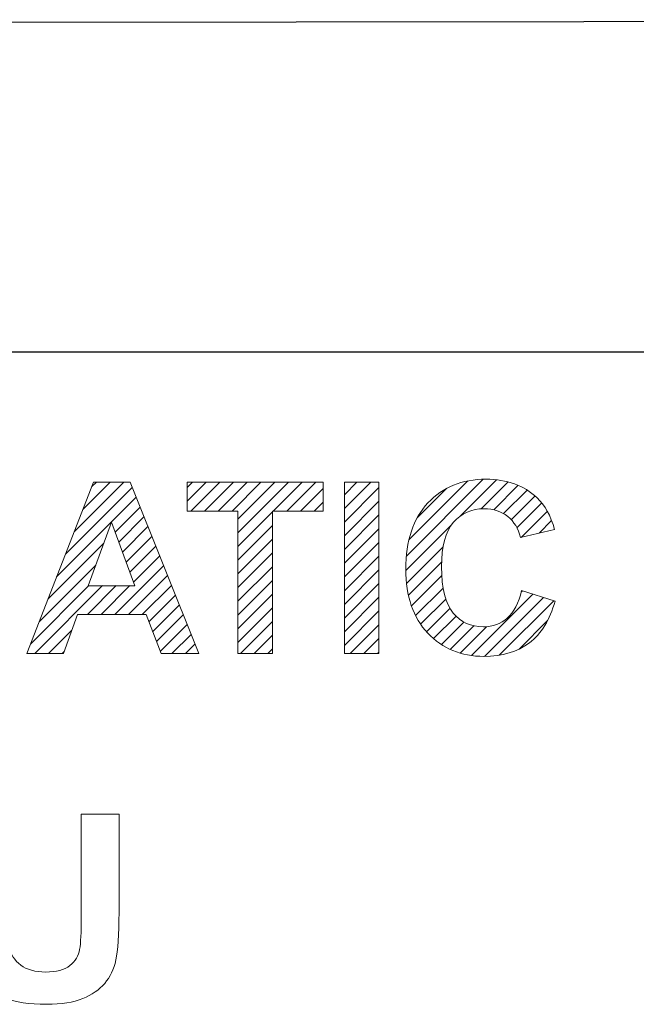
# Model space of a CAD drawing. Header units: millimetres. Extents: x 5 to 192, y 9 to 98.
# Tile 20 of 52: x 44 to 52, y 74 to 87. Entities that reach past the tile are written whole.
import ezdxf

# ---------------------------------------------------------------- set-up
doc = ezdxf.new("R2010")
doc.units = ezdxf.units.MM
doc.header["$MEASUREMENT"] = 0
doc.layers.add('Vrstva 1', color=7, linetype='Continuous')

msp = doc.modelspace()

# ---------------------------------------------------------------- linework, layer by layer
at = {"layer": 'Vrstva 1', "color": 250, "lineweight": 25}
msp.add_open_spline([(27.474, 82.469), (27.474, 82.469), (27.474, 85.739), (27.474, 85.739), (27.474, 85.739), (27.474, 85.739), (27.517, 86.088), (27.517, 86.088), (27.517, 86.088), (27.517, 86.088), (27.648, 86.35), (27.648, 86.35), (27.648, 86.35), (27.648, 86.35), (27.866, 86.524), (27.866, 86.524), (27.866, 86.524), (27.866, 86.524), (28.128, 86.698), (28.128, 86.698), (28.128, 86.698), (28.128, 86.698), (28.389, 86.786), (28.389, 86.786), (28.389, 86.786), (28.389, 86.786), (28.651, 86.829), (28.651, 86.829), (28.651, 86.829), (28.651, 86.829), (70.578, 86.881), (70.578, 86.881), (70.578, 86.881), (70.578, 86.881), (70.977, 86.836), (70.977, 86.836), (70.977, 86.836), (70.977, 86.836), (71.243, 86.704), (71.243, 86.704), (71.243, 86.704), (71.243, 86.704), (71.42, 86.482), (71.42, 86.482), (71.42, 86.482), (71.42, 86.482), (71.553, 86.216), (71.553, 86.216), (71.553, 86.216), (71.553, 86.216), (71.642, 85.906), (71.642, 85.906), (71.642, 85.906), (71.642, 85.906), (71.642, 82.451), (71.642, 82.451)], degree=3, knots=[0, 0, 0, 0, 0.071429, 0.071429, 0.071429, 0.071429, 0.142857, 0.142857, 0.142857, 0.142857, 0.214286, 0.214286, 0.214286, 0.214286, 0.285714, 0.285714, 0.285714, 0.285714, 0.357143, 0.357143, 0.357143, 0.357143, 0.428571, 0.428571, 0.428571, 0.428571, 0.5, 0.5, 0.5, 0.5, 0.571429, 0.571429, 0.571429, 0.571429, 0.642857, 0.642857, 0.642857, 0.642857, 0.714286, 0.714286, 0.714286, 0.714286, 0.785714, 0.785714, 0.785714, 0.785714, 0.857143, 0.857143, 0.857143, 0.857143, 0.928571, 0.928571, 0.928571, 0.928571, 1, 1, 1, 1], dxfattribs=at)
at = {"layer": 'Vrstva 1', "lineweight": 25}
msp.add_open_spline([(71.704, 82.482), (71.704, 82.482), (27.53, 82.482), (27.53, 82.482)], degree=3, dxfattribs=at)
at = {"layer": 'Vrstva 1', "color": 250, "lineweight": 5}
for points, knots in [([(50.695, 79.326), (50.695, 79.326), (51.139, 79.186), (51.139, 79.186), (51.139, 79.186), (51.071, 78.938), (50.958, 78.754), (50.799, 78.634), (50.799, 78.634), (50.642, 78.514), (50.44, 78.454), (50.197, 78.454), (50.197, 78.454), (49.896, 78.454), (49.648, 78.557), (49.454, 78.762), (49.454, 78.762), (49.261, 78.968), (49.163, 79.25), (49.163, 79.606), (49.163, 79.606), (49.163, 79.984), (49.261, 80.277), (49.456, 80.486), (49.456, 80.486), (49.651, 80.694), (49.907, 80.799), (50.225, 80.799), (50.225, 80.799), (50.502, 80.799), (50.728, 80.717), (50.901, 80.553), (50.901, 80.553), (51.004, 80.456), (51.081, 80.317), (51.133, 80.135), (51.133, 80.135), (51.133, 80.135), (50.68, 80.027), (50.68, 80.027), (50.68, 80.027), (50.653, 80.145), (50.597, 80.238), (50.512, 80.306), (50.512, 80.306), (50.427, 80.374), (50.323, 80.408), (50.202, 80.408), (50.202, 80.408), (50.034, 80.408), (49.897, 80.347), (49.792, 80.226), (49.792, 80.226), (49.688, 80.106), (49.636, 79.911), (49.636, 79.64), (49.636, 79.64), (49.636, 79.354), (49.687, 79.149), (49.79, 79.028), (49.79, 79.028), (49.893, 78.906), (50.027, 78.845), (50.192, 78.845), (50.192, 78.845), (50.314, 78.845), (50.419, 78.884), (50.506, 78.961), (50.506, 78.961), (50.594, 79.038), (50.657, 79.16), (50.695, 79.326)], [0, 0, 0, 0, 0.055556, 0.055556, 0.055556, 0.055556, 0.111111, 0.111111, 0.111111, 0.111111, 0.166667, 0.166667, 0.166667, 0.166667, 0.222222, 0.222222, 0.222222, 0.222222, 0.277778, 0.277778, 0.277778, 0.277778, 0.333333, 0.333333, 0.333333, 0.333333, 0.388889, 0.388889, 0.388889, 0.388889, 0.444444, 0.444444, 0.444444, 0.444444, 0.5, 0.5, 0.5, 0.5, 0.555556, 0.555556, 0.555556, 0.555556, 0.611111, 0.611111, 0.611111, 0.611111, 0.666667, 0.666667, 0.666667, 0.666667, 0.722222, 0.722222, 0.722222, 0.722222, 0.777778, 0.777778, 0.777778, 0.777778, 0.833333, 0.833333, 0.833333, 0.833333, 0.888889, 0.888889, 0.888889, 0.888889, 0.944444, 0.944444, 0.944444, 0.944444, 1, 1, 1, 1]), ([(46.421, 78.492), (46.421, 78.492), (45.922, 78.492), (45.922, 78.492), (45.922, 78.492), (45.922, 78.492), (45.724, 79.008), (45.724, 79.008), (45.724, 79.008), (45.724, 79.008), (44.817, 79.008), (44.817, 79.008), (44.817, 79.008), (44.817, 79.008), (44.63, 78.492), (44.63, 78.492), (44.63, 78.492), (44.63, 78.492), (44.145, 78.492), (44.145, 78.492), (44.145, 78.492), (44.145, 78.492), (45.028, 80.76), (45.028, 80.76), (45.028, 80.76), (45.028, 80.76), (45.512, 80.76), (45.512, 80.76), (45.512, 80.76), (45.512, 80.76), (46.421, 78.492), (46.421, 78.492)], [0, 0, 0, 0, 0.125, 0.125, 0.125, 0.125, 0.25, 0.25, 0.25, 0.25, 0.375, 0.375, 0.375, 0.375, 0.5, 0.5, 0.5, 0.5, 0.625, 0.625, 0.625, 0.625, 0.75, 0.75, 0.75, 0.75, 0.875, 0.875, 0.875, 0.875, 1, 1, 1, 1]), ([(46.939, 78.492), (46.939, 78.492), (46.939, 80.376), (46.939, 80.376), (46.939, 80.376), (46.939, 80.376), (46.266, 80.376), (46.266, 80.376), (46.266, 80.376), (46.266, 80.376), (46.266, 80.76), (46.266, 80.76), (46.266, 80.76), (46.266, 80.76), (48.068, 80.76), (48.068, 80.76), (48.068, 80.76), (48.068, 80.76), (48.068, 80.376), (48.068, 80.376), (48.068, 80.376), (48.068, 80.376), (47.397, 80.376), (47.397, 80.376), (47.397, 80.376), (47.397, 80.376), (47.397, 78.492), (47.397, 78.492), (47.397, 78.492), (47.397, 78.492), (46.939, 78.492), (46.939, 78.492)], [0, 0, 0, 0, 0.125, 0.125, 0.125, 0.125, 0.25, 0.25, 0.25, 0.25, 0.375, 0.375, 0.375, 0.375, 0.5, 0.5, 0.5, 0.5, 0.625, 0.625, 0.625, 0.625, 0.75, 0.75, 0.75, 0.75, 0.875, 0.875, 0.875, 0.875, 1, 1, 1, 1]), ([(48.35, 78.492), (48.35, 78.492), (48.35, 80.76), (48.35, 80.76), (48.35, 80.76), (48.35, 80.76), (48.808, 80.76), (48.808, 80.76), (48.808, 80.76), (48.808, 80.76), (48.808, 78.492), (48.808, 78.492), (48.808, 78.492), (48.808, 78.492), (48.35, 78.492), (48.35, 78.492)], [0, 0, 0, 0, 0.25, 0.25, 0.25, 0.25, 0.5, 0.5, 0.5, 0.5, 0.75, 0.75, 0.75, 0.75, 1, 1, 1, 1]), ([(45.577, 79.389), (45.577, 79.389), (45.265, 80.231), (45.265, 80.231), (45.265, 80.231), (45.265, 80.231), (44.958, 79.389), (44.958, 79.389), (44.958, 79.389), (44.958, 79.389), (45.577, 79.389), (45.577, 79.389)], [0, 0, 0, 0, 0.333333, 0.333333, 0.333333, 0.333333, 0.666667, 0.666667, 0.666667, 0.666667, 1, 1, 1, 1]), ([(43.393, 76.366), (43.393, 76.366), (43.892, 76.366), (43.892, 76.366), (43.892, 76.366), (43.892, 76.366), (43.892, 75.026), (43.892, 75.026), (43.892, 75.026), (43.892, 74.813), (43.899, 74.675), (43.911, 74.612), (43.911, 74.612), (43.932, 74.51), (43.984, 74.429), (44.064, 74.368), (44.064, 74.368), (44.144, 74.307), (44.254, 74.276), (44.394, 74.276), (44.394, 74.276), (44.535, 74.276), (44.643, 74.305), (44.715, 74.363), (44.715, 74.363), (44.787, 74.421), (44.83, 74.492), (44.844, 74.576), (44.844, 74.576), (44.859, 74.661), (44.866, 74.801), (44.866, 74.997), (44.866, 74.997), (44.866, 74.997), (44.866, 76.366), (44.866, 76.366), (44.866, 76.366), (44.866, 76.366), (45.366, 76.366), (45.366, 76.366), (45.366, 76.366), (45.366, 76.366), (45.366, 75.066), (45.366, 75.066), (45.366, 75.066), (45.366, 74.769), (45.352, 74.559), (45.325, 74.436), (45.325, 74.436), (45.298, 74.313), (45.249, 74.21), (45.176, 74.126), (45.176, 74.126), (45.103, 74.042), (45.006, 73.974), (44.885, 73.924), (44.885, 73.924), (44.764, 73.874), (44.605, 73.849), (44.409, 73.849), (44.409, 73.849), (44.172, 73.849), (43.993, 73.876), (43.871, 73.931), (43.871, 73.931), (43.749, 73.986), (43.653, 74.057), (43.582, 74.144), (43.582, 74.144), (43.511, 74.231), (43.464, 74.322), (43.442, 74.418), (43.442, 74.418), (43.409, 74.559), (43.393, 74.769), (43.393, 75.046), (43.393, 75.046), (43.393, 75.046), (43.393, 76.366), (43.393, 76.366)], [0, 0, 0, 0, 0.05, 0.05, 0.05, 0.05, 0.1, 0.1, 0.1, 0.1, 0.15, 0.15, 0.15, 0.15, 0.2, 0.2, 0.2, 0.2, 0.25, 0.25, 0.25, 0.25, 0.3, 0.3, 0.3, 0.3, 0.35, 0.35, 0.35, 0.35, 0.4, 0.4, 0.4, 0.4, 0.45, 0.45, 0.45, 0.45, 0.5, 0.5, 0.5, 0.5, 0.55, 0.55, 0.55, 0.55, 0.6, 0.6, 0.6, 0.6, 0.65, 0.65, 0.65, 0.65, 0.7, 0.7, 0.7, 0.7, 0.75, 0.75, 0.75, 0.75, 0.8, 0.8, 0.8, 0.8, 0.85, 0.85, 0.85, 0.85, 0.9, 0.9, 0.9, 0.9, 0.95, 0.95, 0.95, 0.95, 1, 1, 1, 1])]:
    msp.add_open_spline(points, degree=3, knots=knots, dxfattribs=at)
for points in [[(49.171, 79.781), (49.171, 79.781), (50.188, 80.799), (50.188, 80.799)], [(44.656, 79.805), (44.656, 79.805), (45.541, 80.69), (45.541, 80.69)], [(44.772, 80.102), (44.772, 80.102), (45.43, 80.761), (45.43, 80.761)], [(44.887, 80.4), (44.887, 80.4), (45.248, 80.761), (45.248, 80.761)], [(45.003, 80.697), (45.003, 80.697), (45.067, 80.761), (45.067, 80.761)], [(46.266, 80.689), (46.266, 80.689), (46.338, 80.761), (46.338, 80.761)], [(46.266, 80.507), (46.266, 80.507), (46.519, 80.761), (46.519, 80.761)], [(46.317, 80.377), (46.317, 80.377), (46.701, 80.761), (46.701, 80.761)], [(46.498, 80.377), (46.498, 80.377), (46.882, 80.761), (46.882, 80.761)], [(46.68, 80.377), (46.68, 80.377), (47.064, 80.761), (47.064, 80.761)], [(46.862, 80.377), (46.862, 80.377), (47.245, 80.761), (47.245, 80.761)], [(46.939, 80.272), (46.939, 80.272), (47.427, 80.761), (47.427, 80.761)], [(46.939, 80.091), (46.939, 80.091), (47.609, 80.761), (47.609, 80.761)], [(47.406, 80.377), (47.406, 80.377), (47.79, 80.761), (47.79, 80.761)], [(47.588, 80.377), (47.588, 80.377), (47.972, 80.761), (47.972, 80.761)], [(47.769, 80.377), (47.769, 80.377), (48.068, 80.676), (48.068, 80.676)], [(48.35, 80.594), (48.35, 80.594), (48.516, 80.761), (48.516, 80.761)], [(48.35, 80.412), (48.35, 80.412), (48.698, 80.761), (48.698, 80.761)], [(48.35, 80.231), (48.35, 80.231), (48.808, 80.689), (48.808, 80.689)], [(49.205, 79.997), (49.205, 79.997), (49.985, 80.777), (49.985, 80.777)], [(49.313, 80.287), (49.313, 80.287), (49.706, 80.679), (49.706, 80.679)], [(49.878, 80.306), (49.878, 80.306), (50.363, 80.792), (50.363, 80.792)], [(50.159, 80.406), (50.159, 80.406), (50.517, 80.764), (50.517, 80.764)], [(50.328, 80.394), (50.328, 80.394), (50.652, 80.718), (50.652, 80.718)], [(44.54, 79.507), (44.54, 79.507), (45.593, 80.56), (45.593, 80.56)], [(50.458, 80.343), (50.458, 80.343), (50.771, 80.655), (50.771, 80.655)], [(50.559, 80.262), (50.559, 80.262), (50.874, 80.577), (50.874, 80.577)], [(45.314, 80.1), (45.314, 80.1), (45.645, 80.43), (45.645, 80.43)], [(47.951, 80.377), (47.951, 80.377), (48.068, 80.494), (48.068, 80.494)], [(48.35, 80.049), (48.35, 80.049), (48.808, 80.507), (48.808, 80.507)], [(50.634, 80.155), (50.634, 80.155), (50.964, 80.485), (50.964, 80.485)], [(45.363, 79.967), (45.363, 79.967), (45.696, 80.301), (45.696, 80.301)], [(46.939, 79.909), (46.939, 79.909), (47.397, 80.368), (47.397, 80.368)], [(48.35, 79.868), (48.35, 79.868), (48.808, 80.326), (48.808, 80.326)], [(50.69, 80.029), (50.69, 80.029), (51.037, 80.376), (51.037, 80.376)], [(45.412, 79.835), (45.412, 79.835), (45.748, 80.171), (45.748, 80.171)], [(46.939, 79.728), (46.939, 79.728), (47.397, 80.186), (47.397, 80.186)], [(49.164, 79.592), (49.164, 79.592), (49.771, 80.2), (49.771, 80.2)], [(50.928, 80.086), (50.928, 80.086), (51.094, 80.252), (51.094, 80.252)], [(45.461, 79.702), (45.461, 79.702), (45.8, 80.041), (45.8, 80.041)], [(48.35, 79.686), (48.35, 79.686), (48.808, 80.144), (48.808, 80.144)], [(44.424, 79.21), (44.424, 79.21), (45.161, 79.947), (45.161, 79.947)], [(45.51, 79.57), (45.51, 79.57), (45.852, 79.912), (45.852, 79.912)], [(46.939, 79.546), (46.939, 79.546), (47.397, 80.004), (47.397, 80.004)], [(48.35, 79.505), (48.35, 79.505), (48.808, 79.963), (48.808, 79.963)], [(49.173, 79.42), (49.173, 79.42), (49.656, 79.903), (49.656, 79.903)], [(45.559, 79.438), (45.559, 79.438), (45.904, 79.782), (45.904, 79.782)], [(46.939, 79.364), (46.939, 79.364), (47.397, 79.823), (47.397, 79.823)], [(48.35, 79.323), (48.35, 79.323), (48.808, 79.781), (48.808, 79.781)], [(44.308, 78.913), (44.308, 78.913), (45.057, 79.662), (45.057, 79.662)], [(45.311, 79.008), (45.311, 79.008), (45.956, 79.653), (45.956, 79.653)], [(46.939, 79.183), (46.939, 79.183), (47.397, 79.641), (47.397, 79.641)], [(49.198, 79.264), (49.198, 79.264), (49.637, 79.702), (49.637, 79.702)], [(45.493, 79.008), (45.493, 79.008), (46.008, 79.523), (46.008, 79.523)], [(48.35, 79.142), (48.35, 79.142), (48.808, 79.599), (48.808, 79.599)], [(49.238, 79.122), (49.238, 79.122), (49.639, 79.523), (49.639, 79.523)], [(44.192, 78.615), (44.192, 78.615), (44.967, 79.39), (44.967, 79.39)], [(44.251, 78.492), (44.251, 78.492), (45.148, 79.39), (45.148, 79.39)], [(44.948, 79.008), (44.948, 79.008), (45.33, 79.39), (45.33, 79.39)], [(45.13, 79.008), (45.13, 79.008), (45.511, 79.39), (45.511, 79.39)], [(45.674, 79.008), (45.674, 79.008), (46.06, 79.393), (46.06, 79.393)], [(46.939, 79.001), (46.939, 79.001), (47.397, 79.46), (47.397, 79.46)], [(48.35, 78.96), (48.35, 78.96), (48.808, 79.418), (48.808, 79.418)], [(45.761, 78.913), (45.761, 78.913), (46.112, 79.264), (46.112, 79.264)], [(46.939, 78.82), (46.939, 78.82), (47.397, 79.278), (47.397, 79.278)], [(48.35, 78.779), (48.35, 78.779), (48.808, 79.236), (48.808, 79.236)], [(49.292, 78.995), (49.292, 78.995), (49.656, 79.359), (49.656, 79.359)], [(50.033, 78.465), (50.033, 78.465), (50.847, 79.278), (50.847, 79.278)], [(50.204, 78.454), (50.204, 78.454), (50.985, 79.235), (50.985, 79.235)], [(50.69, 79.303), (50.69, 79.303), (50.709, 79.322), (50.709, 79.322)], [(45.811, 78.781), (45.811, 78.781), (46.164, 79.134), (46.164, 79.134)], [(49.359, 78.88), (49.359, 78.88), (49.691, 79.212), (49.691, 79.212)], [(50.401, 78.469), (50.401, 78.469), (51.122, 79.191), (51.122, 79.191)], [(45.861, 78.65), (45.861, 78.65), (46.216, 79.004), (46.216, 79.004)], [(46.939, 78.638), (46.939, 78.638), (47.397, 79.097), (47.397, 79.097)], [(48.35, 78.597), (48.35, 78.597), (48.808, 79.055), (48.808, 79.055)], [(49.439, 78.779), (49.439, 78.779), (49.748, 79.087), (49.748, 79.087)], [(49.531, 78.689), (49.531, 78.689), (49.829, 78.987), (49.829, 78.987)], [(45.912, 78.519), (45.912, 78.519), (46.268, 78.875), (46.268, 78.875)], [(46.974, 78.492), (46.974, 78.492), (47.397, 78.915), (47.397, 78.915)], [(48.427, 78.492), (48.427, 78.492), (48.808, 78.873), (48.808, 78.873)], [(49.634, 78.611), (49.634, 78.611), (49.932, 78.909), (49.932, 78.909)], [(49.751, 78.546), (49.751, 78.546), (50.064, 78.859), (50.064, 78.859)], [(49.883, 78.497), (49.883, 78.497), (50.233, 78.847), (50.233, 78.847)], [(50.663, 78.55), (50.663, 78.55), (51.04, 78.927), (51.04, 78.927)], [(44.433, 78.492), (44.433, 78.492), (44.743, 78.803), (44.743, 78.803)], [(46.067, 78.492), (46.067, 78.492), (46.319, 78.745), (46.319, 78.745)], [(47.156, 78.492), (47.156, 78.492), (47.397, 78.734), (47.397, 78.734)], [(46.248, 78.492), (46.248, 78.492), (46.371, 78.616), (46.371, 78.616)], [(48.608, 78.492), (48.608, 78.492), (48.808, 78.692), (48.808, 78.692)], [(44.614, 78.492), (44.614, 78.492), (44.64, 78.518), (44.64, 78.518)], [(47.337, 78.492), (47.337, 78.492), (47.397, 78.552), (47.397, 78.552)], [(48.79, 78.492), (48.79, 78.492), (48.808, 78.51), (48.808, 78.51)]]:
    msp.add_open_spline(points, degree=3, dxfattribs=at)

doc.saveas('drawing.dxf')
